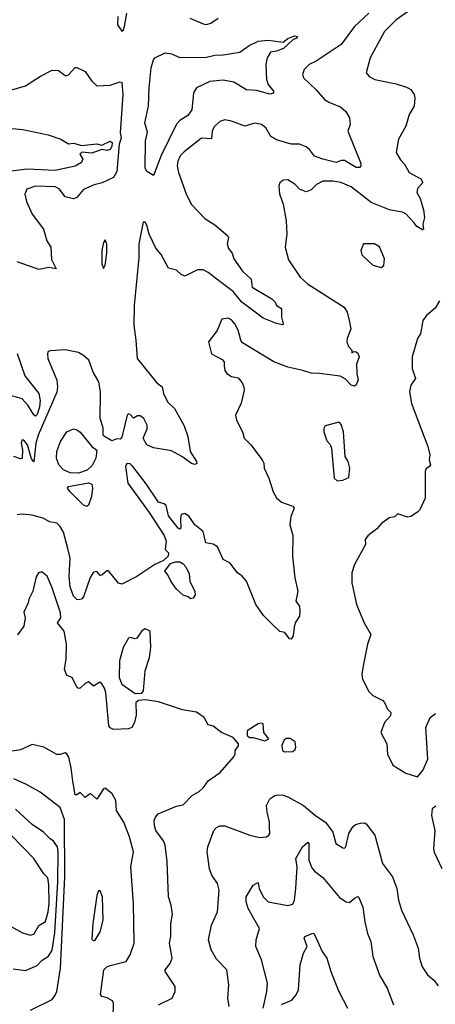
# Model space of a CAD drawing. Extents: x 1443846 to 1577407, y 839182 to 927291.
# Tile 128 of 256: x 1464981 to 1467481, y 892338 to 898265. Entities that reach past the tile are written whole.
import ezdxf

# ---------------------------------------------------------------- set-up
doc = ezdxf.new("R2010")
doc.units = 0

msp = doc.modelspace()

# ---------------------------------------------------------------- linework, layer by layer
at = {"layer": '0CON20XD'}
for points in [[(1467331.2, 898325), (1467245, 898264.2), (1467176.1, 898193.9), (1467089.2, 898035), (1467066.2, 897945), (1467082.6, 897922.6), (1467116.7, 897905), (1467245, 897880), (1467308.9, 897858.9), (1467334.4, 897844.4), (1467353.8, 897815), (1467358.8, 897795), (1467354, 897745), (1467324.2, 897695), (1467304, 897625), (1467260, 897545), (1467246.7, 897465), (1467271.7, 897421.7), (1467296.1, 897396.1), (1467323.8, 897345), (1467395, 897307.5), (1467407.1, 897285), (1467375, 897248.9), (1467369.7, 897225), (1467389.4, 897189.4), (1467410.3, 897120.3), (1467417, 897075), (1467406.8, 897035), (1467410, 897005), (1467405, 897000.8), (1467369.3, 897019.3), (1467355, 897043.3), (1467305, 897096.4), (1467285, 897107.1), (1467258.8, 897111.2), (1467205, 897120), (1467095, 897165.3), (1466975, 897258.4), (1466913.8, 897285), (1466865, 897294), (1466805, 897292.9), (1466766.7, 897273.3), (1466735, 897240.8), (1466705, 897228), (1466665, 897244), (1466636.2, 897275), (1466595, 897301.2), (1466565, 897300), (1466546.4, 897283.6), (1466540, 897265), (1466543, 897217), (1466566.2, 897155), (1466584.3, 897055), (1466588, 896975), (1466578, 896895), (1466598.8, 896818.8), (1466667.5, 896715), (1466711.4, 896675), (1466933.1, 896535), (1466951.1, 896505), (1466963.3, 896455), (1466973.3, 896405), (1466950.6, 896345), (1466949.2, 896325), (1466958.8, 896298.8), (1466980, 896275), (1466980, 896260), (1466992.5, 896267.5), (1467005, 896266.7), (1467015, 896257.5), (1467023.3, 896235), (1467007.7, 896192.3), (1467008.8, 896135), (1467017, 896097), (1467005, 896067.5), (1466995, 896058.8), (1466975, 896065.8), (1466940.6, 896100.6), (1466908.3, 896118.3), (1466785, 896136.2), (1466735, 896136.7), (1466684, 896154), (1466595, 896172.5), (1466509.4, 896205), (1466320.3, 896320.3), (1466310.8, 896335), (1466295, 896396.7), (1466275.6, 896435), (1466255, 896458.8), (1466235, 896468.8), (1466197, 896463), (1466168.8, 896395), (1466116.2, 896325), (1466134.3, 896254.3), (1466199.7, 896219.7), (1466211.2, 896205), (1466210.7, 896180.7), (1466214.2, 896154.2), (1466226.2, 896135), (1466255, 896118), (1466295, 896110), (1466319.7, 896079.7), (1466330, 896055), (1466330.8, 896035), (1466313.9, 895956.1), (1466279.4, 895885), (1466285.6, 895855), (1466320.5, 895785), (1466331.8, 895745), (1466372, 895705), (1466439.2, 895615), (1466449.2, 895595), (1466451.4, 895565), (1466480, 895505), (1466505, 895423.3), (1466525, 895386.2), (1466555, 895360), (1466625, 895336.9), (1466632.5, 895325), (1466612.5, 895275), (1466606.7, 895225), (1466625, 895160), (1466622.2, 895035), (1466636, 894905), (1466654, 894825), (1466642, 894765), (1466663.8, 894735), (1466666.7, 894705), (1466663.3, 894675), (1466637.5, 894635), (1466631.7, 894608.3), (1466626, 894555), (1466615, 894536.7), (1466605, 894538), (1466576, 894576), (1466545, 894582.5), (1466492.8, 894632.8), (1466448, 894678), (1466401.1, 894745), (1466344.4, 894885), (1466316.9, 894916.9), (1466291.1, 894935), (1466244.2, 894995), (1466205.3, 895015.3), (1466170.9, 895090.9), (1466145, 895108.6), (1466100, 895115), (1466084, 895185), (1466034.1, 895224.1), (1466000, 895275), (1465975, 895292.5), (1465953, 895287), (1465947.5, 895265), (1465950, 895205), (1465945, 895197.5), (1465935, 895203.3), (1465875, 895278), (1465861.3, 895341.3), (1465850.6, 895350.6), (1465815, 895360.8), (1465742, 895472), (1465661.3, 895575), (1465645, 895591.3), (1465626.1, 895593.9), (1465618, 895575), (1465631.9, 895475), (1465759, 895299), (1465849.7, 895159.7), (1465861.5, 895125), (1465856.7, 895075), (1465876.7, 895055), (1465873.3, 895035), (1465845, 895010), (1465794.5, 894985.5), (1465685, 894912.2), (1465595, 894868), (1465575, 894873.8), (1465515, 894946.7), (1465505, 894946.7), (1465475, 894921.2), (1465465, 894920), (1465445, 894942.5), (1465425, 894938.8), (1465405, 894906.7), (1465365, 894790), (1465352.7, 894777.3), (1465335, 894772), (1465324.4, 894774.4), (1465305, 894794), (1465285, 894851.2), (1465277.7, 894915), (1465283.8, 895023.8), (1465271.2, 895081.2), (1465245, 895179.7), (1465224.2, 895215), (1465205, 895234.2), (1465162.6, 895242.6), (1465119.2, 895265), (1465055, 895282.2), (1464992.5, 895287.5), (1464965.6, 895284.4)], [(1467081.8, 898305), (1466995, 898224.6), (1466914.3, 898115.7), (1466764.3, 898015.7), (1466723.3, 897995), (1466693.3, 897965), (1466681.9, 897935), (1466687.5, 897915), (1466765, 897843.5), (1466815.3, 897785.3), (1466845, 897766.4), (1466911.1, 897741.1), (1466943.4, 897713.4), (1466964.2, 897675), (1466970, 897635), (1466955.7, 897595), (1467030.8, 897405), (1467034, 897385), (1467025.5, 897374.5), (1467005, 897375.6), (1466935, 897417.8), (1466915, 897417.5), (1466884.3, 897405.7), (1466805, 897425.3), (1466754.3, 897444.3), (1466725, 897484.2), (1466705, 897500), (1466665, 897515.5), (1466615, 897516.2), (1466525, 897541.8), (1466492.7, 897562.7), (1466461.2, 897615), (1466435, 897634.6), (1466395, 897642.2), (1466335, 897624), (1466255, 897654.3), (1466215, 897662), (1466185, 897652.5), (1466150.7, 897619.3), (1466139.4, 897595), (1466135, 897547.5), (1466075, 897551.4), (1465969.3, 897470.7), (1465947.1, 897445), (1465932.7, 897412.7), (1465927.5, 897385), (1465935.5, 897345), (1465985, 897210), (1466015, 897152.9), (1466095, 897069.2), (1466155, 897030.8), (1466232.5, 896965), (1466237.5, 896955), (1466230, 896915), (1466237.8, 896887.8), (1466259.3, 896859.3), (1466269.4, 896825), (1466321.3, 896751.3), (1466374.1, 896704.1), (1466378.9, 896655), (1466498, 896585), (1466518, 896565), (1466526.7, 896545), (1466556, 896526), (1466556.2, 896475), (1466566.7, 896435), (1466562.5, 896427.5), (1466525, 896435.7), (1466445, 896468.9), (1466317.3, 896565), (1466265, 896628.8), (1466193.5, 896683.5), (1466115, 896744), (1466085, 896758.7), (1466050.5, 896759.5), (1465975, 896720.8), (1465952, 896732), (1465925, 896757.5), (1465875, 896769.2), (1465831.1, 896851.1), (1465800.4, 896890.4), (1465760.4, 896975), (1465745, 897028.1), (1465735, 897045.6), (1465723.3, 897046.7), (1465697.4, 896915), (1465696.9, 896833.1), (1465670, 896545), (1465666.9, 896426.9), (1465680, 896335), (1465686.7, 896225), (1465805, 896078.8), (1465838, 896055), (1465846, 896015), (1465870.8, 895965), (1465912, 895925), (1465971.2, 895821.2), (1465992, 895755), (1466006.7, 895665), (1466043.8, 895605), (1466045.6, 895594.4), (1466035, 895587.5), (1466015, 895593.8), (1465956.4, 895636.4), (1465895, 895669.6), (1465785, 895687.9), (1465746.4, 895705), (1465724.3, 895745), (1465748.5, 895801.5), (1465747.9, 895825), (1465726.6, 895865), (1465705, 895880.3), (1465690.3, 895879.7), (1465665, 895866.9), (1465645, 895888.9), (1465635, 895892.9), (1465627.1, 895885), (1465595, 895752.5), (1465585, 895740), (1465565, 895742.5), (1465535, 895730), (1465490, 895755), (1465482.5, 895765), (1465482, 895808), (1465464.9, 895865), (1465466.3, 896023.7), (1465455.8, 896085), (1465422.7, 896142.7), (1465397.1, 896215), (1465365, 896243.8), (1465335, 896260.8), (1465255, 896277.5), (1465165, 896272.5), (1465152.9, 896267.1), (1465147, 896253), (1465149.6, 896225), (1465204.1, 896095), (1465209, 896055), (1465205, 896023.8), (1465092, 895765), (1465077.5, 895715), (1465065, 895603.3), (1465051.7, 895621.7), (1465027.8, 895705), (1465005, 895734.2), (1464995, 895736), (1464989.2, 895715), (1464997.3, 895675), (1464995.9, 895624.1), (1464985, 895622), (1464945, 895636)], [(1465571.2, 898285), (1465570, 898235), (1465595, 898196.2), (1465605, 898204), (1465610.9, 898225), (1465624.6, 898305)], [(1466005, 898274), (1466085, 898239.4), (1466105, 898237.1), (1466130, 898245), (1466175, 898273.8)], [(1465785, 897327.5), (1465745, 897350.8), (1465735, 897373.3), (1465738.6, 897535), (1465749, 897589), (1465733.2, 897645), (1465755.3, 897745), (1465759.1, 897855), (1465772.4, 897975), (1465785, 898024), (1465794, 898036), (1465855, 898065.6), (1465895, 898060), (1465945, 898036.8), (1466105, 898038.7), (1466155, 898051.9), (1466205, 898052.9), (1466305, 898070.4), (1466360.4, 898109.6), (1466415, 898135.5), (1466475, 898141.1), (1466565, 898130.6), (1466595, 898152.9), (1466635, 898168.5), (1466652.5, 898165), (1466646.7, 898155), (1466623.8, 898145), (1466567.3, 898092.7), (1466525, 898075.5), (1466490, 898070), (1466468.8, 898035), (1466462, 897995), (1466466, 897905), (1466475.8, 897875), (1466507.1, 897835), (1466507.7, 897822.3), (1466485, 897817.1), (1466405, 897838.9), (1466345, 897843.5), (1466269.8, 897889.8), (1466205, 897901.6), (1466125, 897893), (1466043.8, 897855), (1466026.2, 897825), (1466016.7, 897723.3), (1465992.3, 897687.7), (1465945, 897659.2), (1465925, 897636.2), (1465832.1, 897447.9), (1465785, 897327.5)], [(1464855, 897820.5), (1465015, 897867.1), (1465105, 897925.8), (1465175, 897962), (1465215, 897960), (1465255, 897930), (1465265, 897930), (1465275, 897932.5), (1465315, 897976.7), (1465325, 897976.7), (1465375, 897953.8), (1465415, 897896), (1465445, 897866.2), (1465525, 897871.8), (1465585, 897890.9), (1465595, 897888.1), (1465601.7, 897815), (1465584.9, 897585), (1465591.1, 897555), (1465580.1, 897515), (1465565, 897350.6), (1465545.6, 897314.4), (1465476.1, 897283.9), (1465428.6, 897271.4), (1465365, 897243.5), (1465325, 897195.5), (1465305, 897187.7), (1465255, 897199.5), (1465220.9, 897245), (1465195, 897260), (1465075, 897262.3), (1465023.8, 897245), (1465011.4, 897215), (1465021.7, 897171.7), (1465055.6, 897095), (1465122.9, 897005), (1465143.4, 896933.4), (1465167.5, 896895), (1465172.1, 896822.1), (1465200, 896765), (1465155, 896773.6), (1465095, 896762), (1464965, 896806.7)], [(1464847.3, 897617.3), (1465000, 897605), (1465151.4, 897571.4), (1465227.5, 897545), (1465275, 897517.5), (1465305, 897521.9), (1465355, 897508.1), (1465445, 897518.9), (1465475, 897510.8), (1465525, 897533.9), (1465537.4, 897525), (1465535, 897502.5), (1465525, 897484.6), (1465505, 897476.9), (1465475, 897483.3), (1465415, 897462.5), (1465355, 897468), (1465342.5, 897455), (1465360, 897425), (1465352.5, 897405), (1465315, 897384.2), (1465195, 897356.4), (1465025, 897364.6), (1464846.7, 897343.3)], [(1465485, 896766.7), (1465495, 896787.5), (1465505, 896860), (1465504.5, 896914.5), (1465495, 896940), (1465485, 896924), (1465474.4, 896875), (1465474.7, 896794.7), (1465485, 896766.7)], [(1467155, 896772.5), (1467172.5, 896785), (1467176.2, 896825), (1467145, 896897.5), (1467115, 896916.7), (1467050, 896915), (1467033.3, 896875), (1467039.3, 896849.3), (1467105, 896787.5), (1467155, 896772.5)], [(1467507.3, 896572.7), (1467481.3, 896528.7), (1467428, 896485), (1467405.7, 896454.3), (1467392.5, 896375), (1467374.2, 896345.8), (1467342.9, 896235), (1467343.1, 896165), (1467362.2, 896105), (1467334.3, 896065), (1467325.8, 896025), (1467337.5, 895955), (1467436, 895695), (1467449.2, 895645), (1467443.8, 895615), (1467453.3, 895585), (1467447.5, 895575), (1467425.8, 895564.2), (1467420.8, 895545), (1467420, 895385), (1467387.5, 895315), (1467375, 895300), (1467335, 895273.8), (1467315, 895271.2), (1467255, 895290), (1467235, 895273.3), (1467203.3, 895266.7), (1467158.3, 895231.7), (1467130.3, 895199.7), (1467075, 895158.8), (1467059.2, 895135), (1467062, 895105), (1466996.2, 894985), (1466980, 894935), (1466978.8, 894875), (1467008, 894745), (1467054, 894635), (1467093.9, 894563.9), (1467074.2, 894505), (1467047.1, 894375), (1467040, 894325), (1467044.2, 894295), (1467081.2, 894221.2), (1467106.4, 894196.4), (1467165, 894167.5), (1467176.7, 894155), (1467193.3, 894115), (1467213.8, 894095), (1467211.2, 894075), (1467176.2, 894035), (1467153.6, 893973.6), (1467190, 893905), (1467193.9, 893843.9), (1467225, 893777.5), (1467305, 893730), (1467375, 893707.5), (1467406.7, 893745), (1467435.9, 893814.1), (1467424.2, 894005), (1467450, 894065), (1467481.7, 894088.3)], [(1464966, 896256), (1465010.7, 896120.7), (1465095.5, 896015.5), (1465103, 895973), (1465100.4, 895935), (1465085, 895888.8), (1465075, 895878.6)], [(1465075, 895878.6), (1465065, 895885.8), (1465030, 895945), (1464995, 895983.3), (1464925, 896001.9)], [(1466890, 895490), (1466925, 895492.9), (1466960.7, 895509.3), (1466966.2, 895565), (1466956.2, 895605), (1466940, 895635), (1466928.8, 895785), (1466915, 895827.5), (1466905, 895840), (1466895, 895841.2), (1466819.3, 895820.7), (1466810, 895805), (1466810, 895785), (1466829.3, 895729.3), (1466848.3, 895708.3), (1466856.4, 895686.4), (1466872, 895505), (1466890, 895490)], [(1465335, 895534.7), (1465285, 895537.5), (1465244.8, 895554.8), (1465215.7, 895585), (1465202.2, 895625), (1465204.4, 895665), (1465225.7, 895725), (1465265, 895783.1), (1465305, 895802.5), (1465325, 895796.9), (1465345, 895781.1), (1465415, 895695.6), (1465443.8, 895673.8), (1465437.8, 895625), (1465417.6, 895582.4), (1465387.3, 895552.7), (1465335, 895534.7)], [(1465385, 895334), (1465365, 895343.1), (1465282.5, 895425), (1465268.5, 895445), (1465273.3, 895455), (1465395, 895476.1), (1465415, 895469.2), (1465419.3, 895445), (1465413.3, 895395), (1465395, 895342), (1465385, 895334)], [(1466008.3, 894778.3), (1465995, 894790), (1465965, 894800), (1465925, 894836.7), (1465889.4, 894885), (1465872.5, 894922.5), (1465853.8, 894945), (1465888.9, 894991.1), (1465917.6, 895002.4), (1465945, 895001.2), (1465965, 894989.6), (1465980.8, 894970.8), (1465999.4, 894929.4), (1466003.9, 894883.9), (1466035.3, 894825), (1466036.7, 894803.3), (1466025, 894783.3), (1466008.3, 894778.3)], [(1466087.6, 893642.4), (1466115, 893683.8), (1466187.7, 893732.3), (1466267.5, 893825), (1466276.4, 893843.6), (1466277.5, 893865), (1466296.7, 893893.3), (1466297.5, 893905), (1466265, 893943.3), (1466195, 893973.3), (1466145, 894012.5), (1466115, 894020), (1466090, 894065), (1466045, 894096.2), (1465960.8, 894110.8), (1465815, 894158.9), (1465735, 894171.2), (1465695, 894166.7), (1465680, 894155), (1465681.3, 894078.7), (1465671.4, 894035), (1465655.8, 894005), (1465634.5, 893995.5), (1465545, 893991.8), (1465525, 894001.4), (1465517.5, 894015), (1465499.4, 894215), (1465491.7, 894241.7), (1465475, 894266.7), (1465463.6, 894276.4), (1465425, 894253.3), (1465395, 894280), (1465375, 894270), (1465345, 894240), (1465335, 894238), (1465325, 894246), (1465295.5, 894305.5), (1465265, 894316.2), (1465249.4, 894355), (1465260.9, 894415), (1465262.1, 894505), (1465247.9, 894585), (1465208.5, 894635), (1465227.9, 894665), (1465226.4, 894695), (1465176.2, 894845), (1465146.2, 894915), (1465115, 894940), (1465105, 894940), (1465093.8, 894935), (1465079.1, 894910.9), (1465060, 894825), (1465035, 894777.5), (1465032, 894755), (1465005, 894697.5), (1465014.3, 894664.3), (1465006, 894615), (1464968, 894562)], [(1465675, 894208), (1465715, 894210), (1465726, 894225), (1465735.8, 894345), (1465761.4, 894425), (1465770, 894485), (1465765.8, 894585), (1465735, 894598.6), (1465715, 894586.2), (1465685, 894542.5), (1465675, 894537.5), (1465645, 894546.7), (1465635, 894542.5), (1465602.9, 894485), (1465581.9, 894405), (1465580, 894305), (1465594.4, 894265), (1465675, 894208)], [(1466455, 893923.3), (1466480, 893935), (1466449.5, 893975), (1466445, 894026.7), (1466435, 894031.2), (1466415, 894026.2), (1466350, 893985), (1466350, 893955), (1466363, 893943), (1466385, 893943.8), (1466455, 893923.3)], [(1466575, 893857.5), (1466625, 893860), (1466638, 893872), (1466641.2, 893885), (1466637.7, 893917.7), (1466608.8, 893938.8), (1466585, 893938.6), (1466570.6, 893925), (1466558.8, 893895), (1466562.5, 893865), (1466575, 893857.5)], [(1465542.2, 892255), (1465545.6, 892345), (1465538.5, 892358.5), (1465506, 892376), (1465475, 892384.7), (1465466.5, 892396.5), (1465487.7, 892545), (1465505, 892562.7), (1465525, 892572.3), (1465622.2, 892595), (1465645.4, 892634.6), (1465669.5, 892705), (1465665.6, 892945), (1465650, 893165), (1465666.2, 893255), (1465642.2, 893345), (1465606.7, 893435), (1465562.7, 893505), (1465560, 893565), (1465536.7, 893605), (1465495, 893638), (1465485, 893634), (1465445, 893573.3), (1465406.4, 893606.4), (1465375, 893583.3), (1465345, 893613.3), (1465325, 893598.8), (1465315, 893598.8), (1465300.3, 893680.3), (1465291.1, 893761.1), (1465275.4, 893825), (1465265, 893846), (1465255, 893852), (1465225, 893842), (1465205, 893842.5), (1465125, 893885.8), (1465055, 893901.2), (1464985, 893870), (1464795, 893839.4)], [(1465045, 892302.2), (1465175, 892367.5), (1465195, 892392.9), (1465203.4, 892415), (1465226.2, 892555), (1465252.1, 893105), (1465251, 893451), (1465223.2, 893523.2), (1465104, 893614), (1465020.8, 893660.8), (1464945, 893695.3)], [(1465815, 892334.3), (1465897.5, 892375), (1465916.9, 892415), (1465915.6, 892445), (1465856.7, 892535), (1465856.7, 892545), (1465886.8, 892583.2), (1465897.5, 892615), (1465882.9, 892705), (1465890.5, 892745), (1465890, 892825), (1465900.3, 892880.3), (1465892.9, 892935), (1465876.2, 892985), (1465868.3, 893198.3), (1465856.2, 893295), (1465845, 893322.5), (1465800.5, 893385), (1465791.5, 893415), (1465790.6, 893445), (1465797.5, 893465), (1465814, 893485), (1465925, 893530), (1465965, 893538.8), (1466019.2, 893595), (1466061.5, 893618.5), (1466087.6, 893642.4)], [(1466240.8, 892325), (1466233.1, 892375), (1466238.2, 892455), (1466226.7, 892545), (1466165, 892608.8), (1466132.5, 892665), (1466116.9, 892725), (1466135.5, 892814.5), (1466171.5, 892895), (1466180, 893025), (1466171.4, 893065), (1466137.1, 893115), (1466123.1, 893153.1), (1466109.4, 893255), (1466113.4, 893285), (1466148.9, 893385), (1466165, 893402.5), (1466185, 893412.9), (1466215, 893413.1), (1466365, 893356.9), (1466425, 893340.9), (1466465, 893345.6), (1466479.2, 893355), (1466485.6, 893365), (1466483.3, 893405), (1466483.6, 893435), (1466468.8, 893495), (1466465.7, 893535), (1466486.2, 893575), (1466515, 893594.2), (1466535, 893598.1), (1466565, 893597.1), (1466595, 893586), (1466688, 893535), (1466762.7, 893472.7), (1466821.4, 893435), (1466865.5, 893375), (1466882.5, 893305), (1466925, 893280), (1466935, 893277.5), (1466943.6, 893286.4), (1466962, 893365), (1466985, 893406.7), (1467000.5, 893419.5), (1467031.7, 893428.3), (1467055, 893430), (1467065, 893423.3), (1467118, 893355), (1467164.2, 893185), (1467224.5, 893104.5), (1467250, 893035), (1467260, 892965), (1467278.6, 892905), (1467347.5, 892755), (1467379.2, 892675), (1467385.6, 892615), (1467402.8, 892562.8), (1467434.5, 892514.5), (1467472.1, 892482.1), (1467497.9, 892447.9)], [(1467485, 893530), (1467463.3, 893515), (1467458.8, 893475), (1467478.8, 893385), (1467470, 893275), (1467474.1, 893254.1), (1467521.4, 893155)], [(1464940.9, 892550.9), (1465015, 892540.6), (1465085, 892571.9), (1465115, 892604.4), (1465153.3, 892626.7), (1465175, 892662.9), (1465192, 892768), (1465209.1, 893075), (1465212.5, 893255), (1465208.2, 893285), (1465185, 893320), (1465163.4, 893333.4), (1465123.5, 893373.5), (1465055, 893419.5), (1464955, 893511.5)], [(1464925, 892808.2), (1464998.1, 892768.1), (1465045, 892754.7), (1465068.5, 892761.5), (1465095, 892811.9), (1465135, 892835.8), (1465152.6, 892895), (1465157.3, 892945), (1465156.8, 893056.8), (1465149.2, 893099.2), (1465125, 893124), (1465064.8, 893214.8), (1464929.2, 893355)], [(1466446.3, 892315), (1466468.2, 892415), (1466471.9, 892465), (1466435.7, 892605), (1466400.8, 892685), (1466403.1, 892725), (1466424.5, 892795), (1466355.5, 892915), (1466343.5, 892955), (1466344.3, 892985), (1466385, 893054.3), (1466415, 893070), (1466422.5, 893035), (1466445.3, 892985.3), (1466475, 892955.5), (1466595, 892933.5), (1466625, 892940), (1466633.6, 892965), (1466641.8, 893035), (1466649.4, 893165), (1466641.8, 893215), (1466681.9, 893285), (1466715, 893313.8), (1466720, 893305), (1466721.1, 893205), (1466738.7, 893158.7), (1466755, 893139.1), (1466805, 893101.5), (1466905, 892980.6), (1466945, 892954), (1466965, 892950), (1466995, 892976), (1467015, 892986), (1467020.7, 892980.7), (1467045, 892922.5), (1467057.1, 892835), (1467073, 892763), (1467092.5, 892715), (1467105.6, 892625), (1467148.3, 892508.3), (1467191.4, 892435), (1467230, 892335)], [(1465425, 892720), (1465435, 892724), (1465465.4, 892774.6), (1465482.1, 892845), (1465478.5, 892985), (1465465, 893021.2), (1465455, 893021.2), (1465445, 892993.3), (1465421.1, 892825), (1465415, 892730), (1465425, 892720)], [(1466555, 892337.2), (1466617.3, 892362.7), (1466644.6, 892395.4), (1466658.9, 892425), (1466669.2, 892575), (1466688, 892645), (1466710, 892685), (1466693.1, 892735), (1466696.2, 892745), (1466745, 892766.7), (1466751.7, 892761.7), (1466801.4, 892655), (1466828.1, 892615), (1466852.5, 892535), (1466899.1, 892419.1), (1466953.4, 892315)]]:
    msp.add_lwpolyline(points, dxfattribs=at)

doc.saveas('drawing.dxf')
